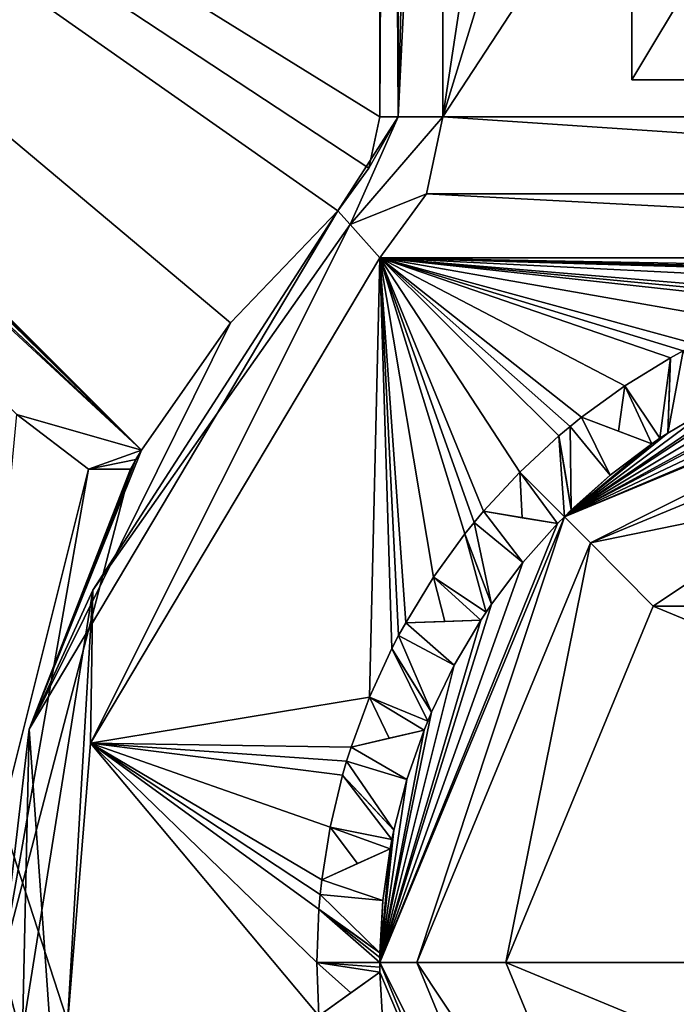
# Model space of a CAD drawing. Header units: millimetres. Extents: x -50 to 50, y -120 to 419.
# Tile 39 of 241: x -7.86 to -2.65, y -0.33 to 7.48. Entities that reach past the tile are written whole.
import ezdxf

# ---------------------------------------------------------------- set-up
doc = ezdxf.new("R2010")
doc.units = ezdxf.units.MM
doc.header["$LTSCALE"] = 81.481481
for name, color, linetype in [('1011', 7, 'CONTINUOUS'), ('1044', 7, 'CONTINUOUS'), ('1045', 7, 'CONTINUOUS'), ('1046', 7, 'CONTINUOUS'), ('1047', 7, 'CONTINUOUS'), ('1048', 7, 'CONTINUOUS'), ('1049', 7, 'CONTINUOUS'), ('208', 7, 'CONTINUOUS'), ('210', 7, 'CONTINUOUS'), ('211', 7, 'CONTINUOUS'), ('212', 7, 'CONTINUOUS'), ('213', 7, 'CONTINUOUS'), ('311', 7, 'CONTINUOUS'), ('314', 7, 'CONTINUOUS'), ('315', 7, 'CONTINUOUS'), ('316', 7, 'CONTINUOUS'), ('317', 7, 'CONTINUOUS'), ('318', 7, 'CONTINUOUS'), ('319', 7, 'CONTINUOUS'), ('320', 7, 'CONTINUOUS'), ('321', 7, 'CONTINUOUS'), ('322', 7, 'CONTINUOUS'), ('323', 7, 'CONTINUOUS'), ('324', 7, 'CONTINUOUS'), ('325', 7, 'CONTINUOUS'), ('326', 7, 'CONTINUOUS'), ('327', 7, 'CONTINUOUS'), ('328', 7, 'CONTINUOUS'), ('329', 7, 'CONTINUOUS'), ('330', 7, 'CONTINUOUS'), ('331', 7, 'CONTINUOUS'), ('332', 7, 'CONTINUOUS'), ('333', 7, 'CONTINUOUS'), ('334', 7, 'CONTINUOUS'), ('335', 7, 'CONTINUOUS'), ('336', 7, 'CONTINUOUS'), ('337', 7, 'CONTINUOUS'), ('350', 7, 'CONTINUOUS'), ('356', 7, 'CONTINUOUS'), ('487', 7, 'CONTINUOUS'), ('496', 7, 'CONTINUOUS'), ('497', 7, 'CONTINUOUS'), ('498', 7, 'CONTINUOUS'), ('499', 7, 'CONTINUOUS'), ('500', 7, 'CONTINUOUS'), ('522', 7, 'CONTINUOUS'), ('523', 7, 'CONTINUOUS'), ('524', 7, 'CONTINUOUS'), ('972', 7, 'CONTINUOUS'), ('973', 7, 'CONTINUOUS')]:
    doc.layers.add(name, color=color, linetype=linetype)

msp = doc.modelspace()

# ---------------------------------------------------------------- linework, layer by layer
at = {"layer": '1011', "linetype": 'CONTINUOUS'}
for points in [[(-2.8309, 2.826, 69), (-1.5323, 3.6949, 69), (2.8309, 2.826, 69), (-2.8309, 2.826, 69)], [(4, 0, 69), (-4, 0, 69), (-2.8309, 2.826, 69), (4, 0, 69)], [(4, 0, 69), (-2.8309, 2.826, 69), (2.8309, 2.826, 69), (4, 0, 69)], [(-4, 0, 69), (4, 0, 69), (2.8309, -2.826, 69), (-4, 0, 69)], [(-4, 0, 69), (2.8309, -2.826, 69), (-2.8309, -2.826, 69), (-4, 0, 69)]]:
    msp.add_3dface(points, dxfattribs=at)
at = {"layer": '1044', "linetype": 'CONTINUOUS'}
for points in [[(-5.5, 0, 43), (-5.4837, 0.4234, 43), (-5, 0, 43.5), (-5.5, 0, 43)], [(-5, 0, 43.5), (-5.4837, 0.4234, 43), (-4.9999, 0.0382, 43.5), (-5, 0, 43.5)], [(-5.4837, 0.4234, 43), (-4.9994, 0.0763, 43.5), (-4.9999, 0.0382, 43.5), (-5.4837, 0.4234, 43)], [(-4.9994, 0.0763, 43.5), (-5.4837, 0.4234, 43), (-5.2303, 0.2418, 43.2642), (-4.9994, 0.0763, 43.5)], [(-5.4837, -0.4234, 43), (-5.5, 0, 43), (-5.2302, -0.2417, 43.2642), (-5.4837, -0.4234, 43)], [(-5.5, 0, 43), (-5, 0, 43.5), (-4.9999, -0.0382, 43.5), (-5.5, 0, 43)], [(-5.5, 0, 43), (-4.9999, -0.0382, 43.5), (-4.9994, -0.0763, 43.5), (-5.5, 0, 43)], [(-5.5, 0, 43), (-4.9994, -0.0763, 43.5), (-5.2302, -0.2417, 43.2642), (-5.5, 0, 43)]]:
    msp.add_3dface(points, dxfattribs=at)
at = {"layer": '1045', "linetype": 'CONTINUOUS'}
for points in [[(-5.3943, 1.073, 43), (-5.2957, 1.485, 43), (-4.9039, 0.9755, 43.5), (-5.3943, 1.073, 43)], [(-5.2957, 1.485, 43), (-4.8885, 1.0502, 43.5), (-4.9039, 0.9755, 43.5), (-5.2957, 1.485, 43)], [(-4.8885, 1.0502, 43.5), (-5.2957, 1.485, 43), (-5.0826, 1.2575, 43.2642), (-4.8885, 1.0502, 43.5)], [(-5.4609, 0.6546, 43), (-5.3943, 1.073, 43), (-5.1769, 0.7833, 43.2642), (-5.4609, 0.6546, 43)], [(-5.3943, 1.073, 43), (-4.9039, 0.9755, 43.5), (-4.9182, 0.9005, 43.5), (-5.3943, 1.073, 43)], [(-5.3943, 1.073, 43), (-4.9182, 0.9005, 43.5), (-5.1769, 0.7833, 43.2642), (-5.3943, 1.073, 43)]]:
    msp.add_3dface(points, dxfattribs=at)
at = {"layer": '1046', "linetype": 'CONTINUOUS'}
for points in [[(-5.0813, 2.1048, 43), (-4.9043, 2.4896, 43), (-4.6194, 1.9134, 43.5), (-5.0813, 2.1048, 43)], [(-4.9043, 2.4896, 43), (-4.5896, 1.9837, 43.5), (-4.6194, 1.9134, 43.5), (-4.9043, 2.4896, 43)], [(-4.5896, 1.9837, 43.5), (-4.9043, 2.4896, 43), (-4.7396, 2.2249, 43.2642), (-4.5896, 1.9837, 43.5)], [(-5.2283, 1.7074, 43), (-5.0813, 2.1048, 43), (-4.9246, 1.7782, 43.2642), (-5.2283, 1.7074, 43)], [(-5.0813, 2.1048, 43), (-4.6194, 1.9134, 43.5), (-4.6481, 1.8427, 43.5), (-5.0813, 2.1048, 43)], [(-5.0813, 2.1048, 43), (-4.6481, 1.8427, 43.5), (-4.9246, 1.7782, 43.2642), (-5.0813, 2.1048, 43)]]:
    msp.add_3dface(points, dxfattribs=at)
at = {"layer": '1047', "linetype": 'CONTINUOUS'}
for points in [[(-4.5731, 3.0556, 43), (-4.3243, 3.3986, 43), (-4.1573, 2.7779, 43.5), (-4.5731, 3.0556, 43)], [(-4.3243, 3.3986, 43), (-4.1145, 2.841, 43.5), (-4.1573, 2.7779, 43.5), (-4.3243, 3.3986, 43)], [(-4.1145, 2.841, 43.5), (-4.3243, 3.3986, 43), (-4.2145, 3.1068, 43.2642), (-4.1145, 2.841, 43.5)], [(-4.7947, 2.6946, 43), (-4.5731, 3.0556, 43), (-4.4831, 2.7048, 43.2642), (-4.7947, 2.6946, 43)], [(-4.5731, 3.0556, 43), (-4.1573, 2.7779, 43.5), (-4.1993, 2.7141, 43.5), (-4.5731, 3.0556, 43)], [(-4.5731, 3.0556, 43), (-4.1993, 2.7141, 43.5), (-4.4831, 2.7048, 43.2642), (-4.5731, 3.0556, 43)]]:
    msp.add_3dface(points, dxfattribs=at)
at = {"layer": '1048', "linetype": 'CONTINUOUS'}
for points in [[(-3.8891, 3.8891, 43), (-3.5782, 4.1769, 43), (-3.5355, 3.5355, 43.5), (-3.8891, 3.8891, 43)], [(-3.5782, 4.1769, 43), (-3.4811, 3.5891, 43.5), (-3.5355, 3.5355, 43.5), (-3.5782, 4.1769, 43)], [(-3.4811, 3.5891, 43.5), (-3.5782, 4.1769, 43), (-3.5274, 3.8693, 43.2642), (-3.4811, 3.5891, 43.5)], [(-4.1769, 3.5782, 43), (-3.8891, 3.8891, 43), (-3.8692, 3.5274, 43.2642), (-4.1769, 3.5782, 43)], [(-3.8891, 3.8891, 43), (-3.5355, 3.5355, 43.5), (-3.5891, 3.4811, 43.5), (-3.8891, 3.8891, 43)], [(-3.8891, 3.8891, 43), (-3.5891, 3.4811, 43.5), (-3.8692, 3.5274, 43.2642), (-3.8891, 3.8891, 43)]]:
    msp.add_3dface(points, dxfattribs=at)
at = {"layer": '1049', "linetype": 'CONTINUOUS'}
for points in [[(-3.0556, 4.5731, 43), (-2.6946, 4.7947, 43), (-2.7779, 4.1573, 43.5), (-3.0556, 4.5731, 43)], [(-2.6946, 4.7947, 43), (-2.7141, 4.1993, 43.5), (-2.7779, 4.1573, 43.5), (-2.6946, 4.7947, 43)], [(-2.7141, 4.1993, 43.5), (-2.6946, 4.7947, 43), (-2.7048, 4.4831, 43.2642), (-2.7141, 4.1993, 43.5)], [(-3.3986, 4.3243, 43), (-3.0556, 4.5731, 43), (-3.1067, 4.2145, 43.2642), (-3.3986, 4.3243, 43)], [(-3.0556, 4.5731, 43), (-2.841, 4.1145, 43.5), (-3.1067, 4.2145, 43.2642), (-3.0556, 4.5731, 43)], [(-3.0556, 4.5731, 43), (-2.7779, 4.1573, 43.5), (-2.841, 4.1145, 43.5), (-3.0556, 4.5731, 43)]]:
    msp.add_3dface(points, dxfattribs=at)
at = {"layer": '208', "linetype": 'CONTINUOUS'}
for points in [[(0, -23.5, 71), (0, 23.5, 71), (-13.8066, 19.0165, 71), (0, -23.5, 71)], [(-13.8066, -19.0165, 71), (0, -23.5, 71), (-13.8066, 19.0165, 71), (-13.8066, -19.0165, 71)]]:
    msp.add_3dface(points, dxfattribs=at)
at = {"layer": '210', "linetype": 'CONTINUOUS'}
for points in [[(-4.5, 6.7082, 43), (-4.5, 13.866, 43), (-4, 10, 43), (-4.5, 6.7082, 43)], [(-3.7071, 9.2929, 43), (-4.5, 6.7082, 43), (-4, 10, 43), (-3.7071, 9.2929, 43)], [(-3, 9, 43), (-4.5, 6.7082, 43), (-3.7071, 9.2929, 43), (-3, 9, 43)], [(4.5, 6.7082, 43), (-4.5, 6.7082, 43), (-3, 9, 43), (4.5, 6.7082, 43)], [(3, 9, 43), (4.5, 6.7082, 43), (-3, 9, 43), (3, 9, 43)], [(-4.6307, 6.0958, 43), (-4.5, 6.7082, 43), (4.6307, 6.0958, 43), (-4.6307, 6.0958, 43)], [(4.6307, 6.0958, 43), (-4.5, 6.7082, 43), (4.5, 6.7082, 43), (4.6307, 6.0958, 43)], [(-5, 5.5902, 43), (-4.6307, 6.0958, 43), (5, 5.5902, 43), (-5, 5.5902, 43)], [(5, 5.5902, 43), (-4.6307, 6.0958, 43), (4.6307, 6.0958, 43), (5, 5.5902, 43)], [(-7.2958, 1.738, 43), (-5, 5.5902, 43), (-5.0813, 2.1048, 43), (-7.2958, 1.738, 43)], [(-5.0813, 2.1048, 43), (-5, 5.5902, 43), (-4.9043, 2.4896, 43), (-5.0813, 2.1048, 43)], [(-5, 5.5902, 43), (5, 5.5902, 43), (0, 5.5, 43), (-5, 5.5902, 43)], [(-0.6546, 5.4609, 43), (-5, 5.5902, 43), (-0.5391, 5.4735, 43), (-0.6546, 5.4609, 43)], [(-5, 5.5902, 43), (-0.6546, 5.4609, 43), (-1.073, 5.3943, 43), (-5, 5.5902, 43)], [(-0.5391, 5.4735, 43), (-5, 5.5902, 43), (-0.4234, 5.4837, 43), (-0.5391, 5.4735, 43)], [(-0.4234, 5.4837, 43), (-5, 5.5902, 43), (0, 5.5, 43), (-0.4234, 5.4837, 43)], [(-4.9043, 2.4896, 43), (-5, 5.5902, 43), (-4.8506, 2.5927, 43), (-4.9043, 2.4896, 43)], [(-4.8506, 2.5927, 43), (-5, 5.5902, 43), (-4.7947, 2.6946, 43), (-4.8506, 2.5927, 43)], [(-4.7947, 2.6946, 43), (-5, 5.5902, 43), (-4.5731, 3.0556, 43), (-4.7947, 2.6946, 43)], [(-4.5731, 3.0556, 43), (-5, 5.5902, 43), (-4.3243, 3.3986, 43), (-4.5731, 3.0556, 43)], [(-4.3243, 3.3986, 43), (-5, 5.5902, 43), (-4.2516, 3.4892, 43), (-4.3243, 3.3986, 43)], [(-4.2516, 3.4892, 43), (-5, 5.5902, 43), (-4.1769, 3.5782, 43), (-4.2516, 3.4892, 43)], [(-4.1769, 3.5782, 43), (-5, 5.5902, 43), (-3.8891, 3.8891, 43), (-4.1769, 3.5782, 43)], [(-3.8891, 3.8891, 43), (-5, 5.5902, 43), (-3.5782, 4.1769, 43), (-3.8891, 3.8891, 43)], [(-3.5782, 4.1769, 43), (-5, 5.5902, 43), (-3.4892, 4.2516, 43), (-3.5782, 4.1769, 43)], [(-3.4892, 4.2516, 43), (-5, 5.5902, 43), (-3.3986, 4.3243, 43), (-3.4892, 4.2516, 43)], [(-3.3986, 4.3243, 43), (-5, 5.5902, 43), (-3.0556, 4.5731, 43), (-3.3986, 4.3243, 43)], [(-3.0556, 4.5731, 43), (-5, 5.5902, 43), (-2.6946, 4.7947, 43), (-3.0556, 4.5731, 43)], [(-2.6946, 4.7947, 43), (-5, 5.5902, 43), (-2.5927, 4.8506, 43), (-2.6946, 4.7947, 43)], [(-2.5927, 4.8506, 43), (-5, 5.5902, 43), (-2.4896, 4.9043, 43), (-2.5927, 4.8506, 43)], [(-2.4896, 4.9043, 43), (-5, 5.5902, 43), (-2.1048, 5.0813, 43), (-2.4896, 4.9043, 43)], [(-2.1048, 5.0813, 43), (-5, 5.5902, 43), (-1.7074, 5.2283, 43), (-2.1048, 5.0813, 43)], [(-1.7074, 5.2283, 43), (-5, 5.5902, 43), (-1.5966, 5.2632, 43), (-1.7074, 5.2283, 43)], [(-1.5966, 5.2632, 43), (-5, 5.5902, 43), (-1.485, 5.2957, 43), (-1.5966, 5.2632, 43)], [(-1.485, 5.2957, 43), (-5, 5.5902, 43), (-1.073, 5.3943, 43), (-1.485, 5.2957, 43)], [(-5.2283, 1.7074, 43), (-7.2958, 1.738, 43), (-5.0813, 2.1048, 43), (-5.2283, 1.7074, 43)], [(-7.4814, -0.5272, 43), (-7.2958, 1.738, 43), (-5.4837, -0.4234, 43), (-7.4814, -0.5272, 43)], [(-5.4837, -0.4234, 43), (-7.2958, 1.738, 43), (-5.5, 0, 43), (-5.4837, -0.4234, 43)], [(-5.5, 0, 43), (-7.2958, 1.738, 43), (-5.4837, 0.4234, 43), (-5.5, 0, 43)], [(-5.4837, 0.4234, 43), (-7.2958, 1.738, 43), (-5.4735, 0.5391, 43), (-5.4837, 0.4234, 43)], [(-5.4735, 0.5391, 43), (-7.2958, 1.738, 43), (-5.4609, 0.6546, 43), (-5.4735, 0.5391, 43)], [(-5.4609, 0.6546, 43), (-7.2958, 1.738, 43), (-5.3943, 1.073, 43), (-5.4609, 0.6546, 43)], [(-5.3943, 1.073, 43), (-7.2958, 1.738, 43), (-5.2957, 1.485, 43), (-5.3943, 1.073, 43)], [(-5.2957, 1.485, 43), (-7.2958, 1.738, 43), (-5.2632, 1.5966, 43), (-5.2957, 1.485, 43)], [(-5.2632, 1.5966, 43), (-7.2958, 1.738, 43), (-5.2283, 1.7074, 43), (-5.2632, 1.5966, 43)]]:
    msp.add_3dface(points, dxfattribs=at)
at = {"layer": '211', "linetype": 'CONTINUOUS'}
for points in [[(-5.3333, 5.9628, 43.5), (-7.783, 1.8507, 43.5), (-5.3333, 5.9628, 67.5), (-5.3333, 5.9628, 43.5)], [(-5.3333, 5.9628, 67.5), (-7.783, 1.8507, 43.5), (-6.1858, 5.0731, 67.5), (-5.3333, 5.9628, 67.5)], [(-7.783, 1.8507, 43.5), (-6.8914, 4.063, 67.5), (-6.1858, 5.0731, 67.5), (-7.783, 1.8507, 43.5)], [(-6.9349, 3.9884, 67.7505), (-6.8914, 4.063, 67.5), (-7.783, 1.8507, 43.5), (-6.9349, 3.9884, 67.7505)], [(-6.9775, 3.9134, 68), (-6.9349, 3.9884, 67.7505), (-7.783, 1.8507, 43.5), (-6.9775, 3.9134, 68)], [(-8, 0, 68), (-6.9775, 3.9134, 68), (-7.783, 1.8507, 43.5), (-8, 0, 68)], [(-7.4465, -2.9239, 43.5), (-8, 0, 68), (-7.783, 1.8507, 43.5), (-7.4465, -2.9239, 43.5)], [(-6.9775, -3.9134, 68), (-8, 0, 68), (-7.4465, -2.9239, 43.5), (-6.9775, -3.9134, 68)]]:
    msp.add_3dface(points, dxfattribs=at)
at = {"layer": '212', "linetype": 'CONTINUOUS'}
for points in [[(-5, 0, 68), (-3.5355, -3.5355, 68), (-4.9994, -0.0763, 55), (-5, 0, 68)], [(-5, 0, 43.5), (-5, 0, 68), (-4.9994, -0.0763, 55), (-5, 0, 43.5)], [(-4.9999, -0.0382, 43.5), (-5, 0, 43.5), (-4.9994, -0.0763, 55), (-4.9999, -0.0382, 43.5)], [(-4.9994, -0.0763, 43.5), (-4.9999, -0.0382, 43.5), (-4.9994, -0.0763, 55), (-4.9994, -0.0763, 43.5)], [(-4.9994, -0.0763, 55), (-3.5355, -3.5355, 68), (-4.9759, -0.4901, 55), (-4.9994, -0.0763, 55)]]:
    msp.add_3dface(points, dxfattribs=at)
at = {"layer": '213', "linetype": 'CONTINUOUS'}
for points in [[(0, 5, 68), (-3.5355, 3.5355, 68), (-0.0763, 4.9994, 55), (0, 5, 68)], [(-0.0763, 4.9994, 55), (-3.5355, 3.5355, 68), (-0.4901, 4.9759, 55), (-0.0763, 4.9994, 55)], [(-0.4901, 4.9759, 55), (-3.5355, 3.5355, 68), (-0.9005, 4.9182, 55), (-0.4901, 4.9759, 55)], [(-0.9005, 4.9182, 55), (-3.5355, 3.5355, 68), (-1.0502, 4.8885, 55), (-0.9005, 4.9182, 55)], [(-1.0502, 4.8885, 55), (-3.5355, 3.5355, 68), (-1.4514, 4.7847, 55), (-1.0502, 4.8885, 55)], [(-3.5355, 3.5355, 68), (-1.8427, 4.6481, 55), (-1.4514, 4.7847, 55), (-3.5355, 3.5355, 68)], [(-1.9837, 4.5896, 55), (-1.8427, 4.6481, 55), (-3.5355, 3.5355, 68), (-1.9837, 4.5896, 55)], [(-2.357, 4.4096, 55), (-1.9837, 4.5896, 55), (-3.5355, 3.5355, 68), (-2.357, 4.4096, 55)], [(-2.7141, 4.1993, 55), (-2.357, 4.4096, 55), (-3.5355, 3.5355, 68), (-2.7141, 4.1993, 55)], [(-2.841, 4.1145, 55), (-2.7141, 4.1993, 55), (-3.5355, 3.5355, 68), (-2.841, 4.1145, 55)], [(-2.7141, 4.1993, 43.5), (-2.7141, 4.1993, 55), (-2.841, 4.1145, 55), (-2.7141, 4.1993, 43.5)], [(-2.7779, 4.1573, 43.5), (-2.7141, 4.1993, 43.5), (-2.841, 4.1145, 55), (-2.7779, 4.1573, 43.5)], [(-2.841, 4.1145, 43.5), (-2.7779, 4.1573, 43.5), (-2.841, 4.1145, 55), (-2.841, 4.1145, 43.5)], [(-3.172, 3.8651, 55), (-2.841, 4.1145, 55), (-3.5355, 3.5355, 68), (-3.172, 3.8651, 55)], [(-3.4811, 3.5891, 55), (-3.172, 3.8651, 55), (-3.5355, 3.5355, 68), (-3.4811, 3.5891, 55)], [(-5, 0, 68), (-3.5891, 3.4811, 55), (-3.5355, 3.5355, 68), (-5, 0, 68)], [(-3.5891, 3.4811, 43.5), (-3.5355, 3.5355, 43.5), (-3.5891, 3.4811, 55), (-3.5891, 3.4811, 43.5)], [(-3.5891, 3.4811, 55), (-3.5355, 3.5355, 43.5), (-3.5355, 3.5355, 68), (-3.5891, 3.4811, 55)], [(-3.4811, 3.5891, 43.5), (-3.4811, 3.5891, 55), (-3.5355, 3.5355, 68), (-3.4811, 3.5891, 43.5)], [(-3.5355, 3.5355, 43.5), (-3.4811, 3.5891, 43.5), (-3.5355, 3.5355, 68), (-3.5355, 3.5355, 43.5)], [(-3.5891, 3.4811, 55), (-5, 0, 68), (-3.8651, 3.172, 55), (-3.5891, 3.4811, 55)], [(-3.8651, 3.172, 55), (-5, 0, 68), (-4.1145, 2.841, 55), (-3.8651, 3.172, 55)], [(-4.1145, 2.841, 55), (-5, 0, 68), (-4.1993, 2.7141, 55), (-4.1145, 2.841, 55)], [(-4.1145, 2.841, 43.5), (-4.1145, 2.841, 55), (-4.1993, 2.7141, 55), (-4.1145, 2.841, 43.5)], [(-4.1573, 2.7779, 43.5), (-4.1145, 2.841, 43.5), (-4.1993, 2.7141, 55), (-4.1573, 2.7779, 43.5)], [(-4.1993, 2.7141, 43.5), (-4.1573, 2.7779, 43.5), (-4.1993, 2.7141, 55), (-4.1993, 2.7141, 43.5)], [(-4.1993, 2.7141, 55), (-5, 0, 68), (-4.4096, 2.357, 55), (-4.1993, 2.7141, 55)], [(-4.4096, 2.357, 55), (-5, 0, 68), (-4.5896, 1.9837, 55), (-4.4096, 2.357, 55)], [(-4.5896, 1.9837, 55), (-5, 0, 68), (-4.6481, 1.8427, 55), (-4.5896, 1.9837, 55)], [(-4.5896, 1.9837, 43.5), (-4.5896, 1.9837, 55), (-4.6481, 1.8427, 55), (-4.5896, 1.9837, 43.5)], [(-4.6194, 1.9134, 43.5), (-4.5896, 1.9837, 43.5), (-4.6481, 1.8427, 55), (-4.6194, 1.9134, 43.5)], [(-4.6481, 1.8427, 43.5), (-4.6194, 1.9134, 43.5), (-4.6481, 1.8427, 55), (-4.6481, 1.8427, 43.5)], [(-4.6481, 1.8427, 55), (-5, 0, 68), (-4.7847, 1.4514, 55), (-4.6481, 1.8427, 55)], [(-4.7847, 1.4514, 55), (-5, 0, 68), (-4.8885, 1.0502, 55), (-4.7847, 1.4514, 55)], [(-4.8885, 1.0502, 55), (-5, 0, 68), (-4.9182, 0.9005, 55), (-4.8885, 1.0502, 55)], [(-4.8885, 1.0502, 43.5), (-4.8885, 1.0502, 55), (-4.9182, 0.9005, 55), (-4.8885, 1.0502, 43.5)], [(-4.9039, 0.9755, 43.5), (-4.8885, 1.0502, 43.5), (-4.9182, 0.9005, 55), (-4.9039, 0.9755, 43.5)], [(-4.9182, 0.9005, 43.5), (-4.9039, 0.9755, 43.5), (-4.9182, 0.9005, 55), (-4.9182, 0.9005, 43.5)], [(-4.9182, 0.9005, 55), (-5, 0, 68), (-4.9759, 0.4901, 55), (-4.9182, 0.9005, 55)], [(-4.9759, 0.4901, 55), (-5, 0, 68), (-4.9994, 0.0763, 55), (-4.9759, 0.4901, 55)], [(-4.9994, 0.0763, 55), (-5, 0, 68), (-4.9994, 0.0763, 43.5), (-4.9994, 0.0763, 55)], [(-4.9994, 0.0763, 43.5), (-5, 0, 68), (-4.9999, 0.0382, 43.5), (-4.9994, 0.0763, 43.5)], [(-5, 0, 68), (-5, 0, 43.5), (-4.9999, 0.0382, 43.5), (-5, 0, 68)]]:
    msp.add_3dface(points, dxfattribs=at)
at = {"layer": '311', "linetype": 'CONTINUOUS'}
msp.add_3dface([(-4.9994, -0.0763, 55), (-4.9759, -0.4901, 55), (-5.4837, -0.4234, 55), (-4.9994, -0.0763, 55)], dxfattribs=at)
at = {"layer": '314', "linetype": 'CONTINUOUS'}
for points in [[(-5.4837, -0.4234, 43), (-4.9994, -0.0763, 55), (-5.4837, -0.4234, 55), (-5.4837, -0.4234, 43)], [(-4.9994, -0.0763, 55), (-5.4837, -0.4234, 43), (-5.2302, -0.2417, 43.2642), (-4.9994, -0.0763, 55)], [(-4.9994, -0.0763, 43.5), (-4.9994, -0.0763, 55), (-5.2302, -0.2417, 43.2642), (-4.9994, -0.0763, 43.5)]]:
    msp.add_3dface(points, dxfattribs=at)
at = {"layer": '315', "linetype": 'CONTINUOUS'}
for points in [[(-4.9182, 0.9005, 55), (-4.9759, 0.4901, 55), (-5.4609, 0.6546, 55), (-4.9182, 0.9005, 55)], [(-5.4609, 0.6546, 55), (-4.9759, 0.4901, 55), (-5.4735, 0.5391, 55), (-5.4609, 0.6546, 55)], [(-5.4735, 0.5391, 55), (-4.9994, 0.0763, 55), (-5.4837, 0.4234, 55), (-5.4735, 0.5391, 55)], [(-4.9759, 0.4901, 55), (-4.9994, 0.0763, 55), (-5.4735, 0.5391, 55), (-4.9759, 0.4901, 55)]]:
    msp.add_3dface(points, dxfattribs=at)
at = {"layer": '316', "linetype": 'CONTINUOUS'}
for points in [[(-5.4837, 0.4234, 43), (-5.4837, 0.4234, 55), (-5.2303, 0.2418, 43.2642), (-5.4837, 0.4234, 43)], [(-4.9994, 0.0763, 55), (-4.9994, 0.0763, 43.5), (-5.4837, 0.4234, 55), (-4.9994, 0.0763, 55)], [(-5.4837, 0.4234, 55), (-4.9994, 0.0763, 43.5), (-5.2303, 0.2418, 43.2642), (-5.4837, 0.4234, 55)]]:
    msp.add_3dface(points, dxfattribs=at)
at = {"layer": '317', "linetype": 'CONTINUOUS'}
for points in [[(-5.4735, 0.5391, 43), (-5.4609, 0.6546, 43), (-5.4735, 0.5391, 55), (-5.4735, 0.5391, 43)], [(-5.4609, 0.6546, 43), (-5.4609, 0.6546, 55), (-5.4735, 0.5391, 55), (-5.4609, 0.6546, 43)], [(-5.4837, 0.4234, 43), (-5.4735, 0.5391, 43), (-5.4837, 0.4234, 55), (-5.4837, 0.4234, 43)], [(-5.4735, 0.5391, 43), (-5.4735, 0.5391, 55), (-5.4837, 0.4234, 55), (-5.4735, 0.5391, 43)]]:
    msp.add_3dface(points, dxfattribs=at)
at = {"layer": '318', "linetype": 'CONTINUOUS'}
for points in [[(-5.4609, 0.6546, 43), (-4.9182, 0.9005, 55), (-5.4609, 0.6546, 55), (-5.4609, 0.6546, 43)], [(-4.9182, 0.9005, 55), (-5.4609, 0.6546, 43), (-5.1769, 0.7833, 43.2642), (-4.9182, 0.9005, 55)], [(-4.9182, 0.9005, 43.5), (-4.9182, 0.9005, 55), (-5.1769, 0.7833, 43.2642), (-4.9182, 0.9005, 43.5)]]:
    msp.add_3dface(points, dxfattribs=at)
at = {"layer": '319', "linetype": 'CONTINUOUS'}
for points in [[(-4.6481, 1.8427, 55), (-4.7847, 1.4514, 55), (-5.2283, 1.7074, 55), (-4.6481, 1.8427, 55)], [(-5.2283, 1.7074, 55), (-4.7847, 1.4514, 55), (-5.2632, 1.5966, 55), (-5.2283, 1.7074, 55)], [(-5.2632, 1.5966, 55), (-4.8885, 1.0502, 55), (-5.2957, 1.485, 55), (-5.2632, 1.5966, 55)], [(-4.7847, 1.4514, 55), (-4.8885, 1.0502, 55), (-5.2632, 1.5966, 55), (-4.7847, 1.4514, 55)]]:
    msp.add_3dface(points, dxfattribs=at)
at = {"layer": '320', "linetype": 'CONTINUOUS'}
for points in [[(-5.2957, 1.485, 43), (-5.2957, 1.485, 55), (-5.0826, 1.2575, 43.2642), (-5.2957, 1.485, 43)], [(-4.8885, 1.0502, 55), (-4.8885, 1.0502, 43.5), (-5.2957, 1.485, 55), (-4.8885, 1.0502, 55)], [(-5.2957, 1.485, 55), (-4.8885, 1.0502, 43.5), (-5.0826, 1.2575, 43.2642), (-5.2957, 1.485, 55)]]:
    msp.add_3dface(points, dxfattribs=at)
at = {"layer": '321', "linetype": 'CONTINUOUS'}
for points in [[(-5.2632, 1.5966, 43), (-5.2283, 1.7074, 43), (-5.2632, 1.5966, 55), (-5.2632, 1.5966, 43)], [(-5.2283, 1.7074, 43), (-5.2283, 1.7074, 55), (-5.2632, 1.5966, 55), (-5.2283, 1.7074, 43)], [(-5.2957, 1.485, 43), (-5.2632, 1.5966, 43), (-5.2957, 1.485, 55), (-5.2957, 1.485, 43)], [(-5.2632, 1.5966, 43), (-5.2632, 1.5966, 55), (-5.2957, 1.485, 55), (-5.2632, 1.5966, 43)]]:
    msp.add_3dface(points, dxfattribs=at)
at = {"layer": '322', "linetype": 'CONTINUOUS'}
for points in [[(-5.2283, 1.7074, 43), (-4.6481, 1.8427, 55), (-5.2283, 1.7074, 55), (-5.2283, 1.7074, 43)], [(-4.6481, 1.8427, 55), (-5.2283, 1.7074, 43), (-4.9246, 1.7782, 43.2642), (-4.6481, 1.8427, 55)], [(-4.6481, 1.8427, 43.5), (-4.6481, 1.8427, 55), (-4.9246, 1.7782, 43.2642), (-4.6481, 1.8427, 43.5)]]:
    msp.add_3dface(points, dxfattribs=at)
at = {"layer": '323', "linetype": 'CONTINUOUS'}
for points in [[(-4.7947, 2.6946, 55), (-4.4096, 2.357, 55), (-4.8506, 2.5927, 55), (-4.7947, 2.6946, 55)], [(-4.1993, 2.7141, 55), (-4.4096, 2.357, 55), (-4.7947, 2.6946, 55), (-4.1993, 2.7141, 55)], [(-4.8506, 2.5927, 55), (-4.5896, 1.9837, 55), (-4.9043, 2.4896, 55), (-4.8506, 2.5927, 55)], [(-4.4096, 2.357, 55), (-4.5896, 1.9837, 55), (-4.8506, 2.5927, 55), (-4.4096, 2.357, 55)]]:
    msp.add_3dface(points, dxfattribs=at)
at = {"layer": '324', "linetype": 'CONTINUOUS'}
for points in [[(-4.9043, 2.4896, 43), (-4.9043, 2.4896, 55), (-4.7396, 2.2249, 43.2642), (-4.9043, 2.4896, 43)], [(-4.5896, 1.9837, 55), (-4.5896, 1.9837, 43.5), (-4.9043, 2.4896, 55), (-4.5896, 1.9837, 55)], [(-4.9043, 2.4896, 55), (-4.5896, 1.9837, 43.5), (-4.7396, 2.2249, 43.2642), (-4.9043, 2.4896, 55)]]:
    msp.add_3dface(points, dxfattribs=at)
at = {"layer": '325', "linetype": 'CONTINUOUS'}
for points in [[(-4.8506, 2.5927, 43), (-4.7947, 2.6946, 43), (-4.8506, 2.5927, 55), (-4.8506, 2.5927, 43)], [(-4.7947, 2.6946, 43), (-4.7947, 2.6946, 55), (-4.8506, 2.5927, 55), (-4.7947, 2.6946, 43)], [(-4.9043, 2.4896, 43), (-4.8506, 2.5927, 43), (-4.9043, 2.4896, 55), (-4.9043, 2.4896, 43)], [(-4.8506, 2.5927, 43), (-4.8506, 2.5927, 55), (-4.9043, 2.4896, 55), (-4.8506, 2.5927, 43)]]:
    msp.add_3dface(points, dxfattribs=at)
at = {"layer": '326', "linetype": 'CONTINUOUS'}
for points in [[(-4.7947, 2.6946, 43), (-4.1993, 2.7141, 55), (-4.7947, 2.6946, 55), (-4.7947, 2.6946, 43)], [(-4.1993, 2.7141, 55), (-4.7947, 2.6946, 43), (-4.4831, 2.7048, 43.2642), (-4.1993, 2.7141, 55)], [(-4.1993, 2.7141, 43.5), (-4.1993, 2.7141, 55), (-4.4831, 2.7048, 43.2642), (-4.1993, 2.7141, 43.5)]]:
    msp.add_3dface(points, dxfattribs=at)
at = {"layer": '327', "linetype": 'CONTINUOUS'}
for points in [[(-4.1769, 3.5782, 55), (-3.8651, 3.172, 55), (-4.2516, 3.4892, 55), (-4.1769, 3.5782, 55)], [(-3.5891, 3.4811, 55), (-3.8651, 3.172, 55), (-4.1769, 3.5782, 55), (-3.5891, 3.4811, 55)], [(-4.2516, 3.4892, 55), (-4.1145, 2.841, 55), (-4.3243, 3.3986, 55), (-4.2516, 3.4892, 55)], [(-3.8651, 3.172, 55), (-4.1145, 2.841, 55), (-4.2516, 3.4892, 55), (-3.8651, 3.172, 55)]]:
    msp.add_3dface(points, dxfattribs=at)
at = {"layer": '328', "linetype": 'CONTINUOUS'}
for points in [[(-4.3243, 3.3986, 43), (-4.3243, 3.3986, 55), (-4.2145, 3.1068, 43.2642), (-4.3243, 3.3986, 43)], [(-4.1145, 2.841, 55), (-4.1145, 2.841, 43.5), (-4.3243, 3.3986, 55), (-4.1145, 2.841, 55)], [(-4.3243, 3.3986, 55), (-4.1145, 2.841, 43.5), (-4.2145, 3.1068, 43.2642), (-4.3243, 3.3986, 55)]]:
    msp.add_3dface(points, dxfattribs=at)
at = {"layer": '329', "linetype": 'CONTINUOUS'}
for points in [[(-4.2516, 3.4892, 43), (-4.1769, 3.5782, 43), (-4.2516, 3.4892, 55), (-4.2516, 3.4892, 43)], [(-4.1769, 3.5782, 43), (-4.1769, 3.5782, 55), (-4.2516, 3.4892, 55), (-4.1769, 3.5782, 43)], [(-4.3243, 3.3986, 43), (-4.2516, 3.4892, 43), (-4.3243, 3.3986, 55), (-4.3243, 3.3986, 43)], [(-4.2516, 3.4892, 43), (-4.2516, 3.4892, 55), (-4.3243, 3.3986, 55), (-4.2516, 3.4892, 43)]]:
    msp.add_3dface(points, dxfattribs=at)
at = {"layer": '330', "linetype": 'CONTINUOUS'}
for points in [[(-4.1769, 3.5782, 43), (-3.5891, 3.4811, 55), (-4.1769, 3.5782, 55), (-4.1769, 3.5782, 43)], [(-3.5891, 3.4811, 55), (-4.1769, 3.5782, 43), (-3.8692, 3.5274, 43.2642), (-3.5891, 3.4811, 55)], [(-3.5891, 3.4811, 43.5), (-3.5891, 3.4811, 55), (-3.8692, 3.5274, 43.2642), (-3.5891, 3.4811, 43.5)]]:
    msp.add_3dface(points, dxfattribs=at)
at = {"layer": '331', "linetype": 'CONTINUOUS'}
for points in [[(-3.3986, 4.3243, 55), (-3.172, 3.8651, 55), (-3.4892, 4.2516, 55), (-3.3986, 4.3243, 55)], [(-2.841, 4.1145, 55), (-3.172, 3.8651, 55), (-3.3986, 4.3243, 55), (-2.841, 4.1145, 55)], [(-3.4892, 4.2516, 55), (-3.4811, 3.5891, 55), (-3.5782, 4.1769, 55), (-3.4892, 4.2516, 55)], [(-3.172, 3.8651, 55), (-3.4811, 3.5891, 55), (-3.4892, 4.2516, 55), (-3.172, 3.8651, 55)]]:
    msp.add_3dface(points, dxfattribs=at)
at = {"layer": '332', "linetype": 'CONTINUOUS'}
for points in [[(-3.5782, 4.1769, 43), (-3.5782, 4.1769, 55), (-3.5274, 3.8693, 43.2642), (-3.5782, 4.1769, 43)], [(-3.4811, 3.5891, 55), (-3.4811, 3.5891, 43.5), (-3.5782, 4.1769, 55), (-3.4811, 3.5891, 55)], [(-3.5782, 4.1769, 55), (-3.4811, 3.5891, 43.5), (-3.5274, 3.8693, 43.2642), (-3.5782, 4.1769, 55)]]:
    msp.add_3dface(points, dxfattribs=at)
at = {"layer": '333', "linetype": 'CONTINUOUS'}
for points in [[(-3.4892, 4.2516, 43), (-3.3986, 4.3243, 43), (-3.4892, 4.2516, 55), (-3.4892, 4.2516, 43)], [(-3.3986, 4.3243, 43), (-3.3986, 4.3243, 55), (-3.4892, 4.2516, 55), (-3.3986, 4.3243, 43)], [(-3.5782, 4.1769, 43), (-3.4892, 4.2516, 43), (-3.5782, 4.1769, 55), (-3.5782, 4.1769, 43)], [(-3.4892, 4.2516, 43), (-3.4892, 4.2516, 55), (-3.5782, 4.1769, 55), (-3.4892, 4.2516, 43)]]:
    msp.add_3dface(points, dxfattribs=at)
at = {"layer": '334', "linetype": 'CONTINUOUS'}
for points in [[(-3.3986, 4.3243, 43), (-2.841, 4.1145, 55), (-3.3986, 4.3243, 55), (-3.3986, 4.3243, 43)], [(-2.841, 4.1145, 55), (-3.3986, 4.3243, 43), (-3.1067, 4.2145, 43.2642), (-2.841, 4.1145, 55)], [(-2.841, 4.1145, 43.5), (-2.841, 4.1145, 55), (-3.1067, 4.2145, 43.2642), (-2.841, 4.1145, 43.5)]]:
    msp.add_3dface(points, dxfattribs=at)
at = {"layer": '335', "linetype": 'CONTINUOUS'}
for points in [[(-2.357, 4.4096, 55), (-2.7141, 4.1993, 55), (-2.5927, 4.8506, 55), (-2.357, 4.4096, 55)], [(-2.5927, 4.8506, 55), (-2.7141, 4.1993, 55), (-2.6946, 4.7947, 55), (-2.5927, 4.8506, 55)]]:
    msp.add_3dface(points, dxfattribs=at)
at = {"layer": '336', "linetype": 'CONTINUOUS'}
for points in [[(-2.7141, 4.1993, 55), (-2.7141, 4.1993, 43.5), (-2.6946, 4.7947, 55), (-2.7141, 4.1993, 55)], [(-2.6946, 4.7947, 55), (-2.7141, 4.1993, 43.5), (-2.7048, 4.4831, 43.2642), (-2.6946, 4.7947, 55)], [(-2.6946, 4.7947, 43), (-2.6946, 4.7947, 55), (-2.7048, 4.4831, 43.2642), (-2.6946, 4.7947, 43)]]:
    msp.add_3dface(points, dxfattribs=at)
at = {"layer": '337', "linetype": 'CONTINUOUS'}
for points in [[(-2.6946, 4.7947, 43), (-2.5927, 4.8506, 43), (-2.6946, 4.7947, 55), (-2.6946, 4.7947, 43)], [(-2.5927, 4.8506, 43), (-2.5927, 4.8506, 55), (-2.6946, 4.7947, 55), (-2.5927, 4.8506, 43)]]:
    msp.add_3dface(points, dxfattribs=at)
at = {"layer": '350', "linetype": 'CONTINUOUS'}
for points in [[(-5, 6.7082, 67.5), (-5, 7.8284, 67.5), (-5, 20.1246, 43.5), (-5, 6.7082, 67.5)], [(-5, 6.7082, 43.5), (-5, 6.7082, 67.5), (-5, 20.1246, 43.5), (-5, 6.7082, 43.5)]]:
    msp.add_3dface(points, dxfattribs=at)
at = {"layer": '356', "linetype": 'CONTINUOUS'}
for points in [[(-5, 6.7082, 67.5), (-5, 6.7082, 43.5), (-5.0871, 6.3, 43.5), (-5, 6.7082, 67.5)], [(-5, 6.7082, 67.5), (-5.0871, 6.3, 43.5), (-5.0871, 6.3, 67.5), (-5, 6.7082, 67.5)], [(-5.3333, 5.9628, 43.5), (-5.3333, 5.9628, 67.5), (-5.0871, 6.3, 67.5), (-5.3333, 5.9628, 43.5)], [(-5.0871, 6.3, 43.5), (-5.3333, 5.9628, 43.5), (-5.0871, 6.3, 67.5), (-5.0871, 6.3, 43.5)]]:
    msp.add_3dface(points, dxfattribs=at)
at = {"layer": '487', "linetype": 'CONTINUOUS'}
for points in [[(-7.3114, 3.9138, 68.7073), (-8.2929, 0, 68.7071), (-7.8813, 4.3457, 69), (-7.3114, 3.9138, 68.7073)], [(-7.3114, 3.9138, 68.7073), (-8, 0, 68), (-8.2929, 0, 68.7071), (-7.3114, 3.9138, 68.7073)], [(-6.9775, 3.9134, 68), (-8, 0, 68), (-7.3114, 3.9138, 68.7073), (-6.9775, 3.9134, 68)], [(-8.2929, 0, 68.7071), (-7.3114, -3.9138, 68.7073), (-9, 0, 69), (-8.2929, 0, 68.7071)], [(-9, 0, 69), (-7.3114, -3.9138, 68.7073), (-7.8813, -4.3457, 69), (-9, 0, 69)], [(-8, 0, 68), (-6.9775, -3.9134, 68), (-8.2929, 0, 68.7071), (-8, 0, 68)], [(-8.2929, 0, 68.7071), (-6.9775, -3.9134, 68), (-7.3114, -3.9138, 68.7073), (-8.2929, 0, 68.7071)]]:
    msp.add_3dface(points, dxfattribs=at)
at = {"layer": '496', "linetype": 'CONTINUOUS'}
for points in [[(-3.5355, 3.5355, 68), (0, 5, 68), (-3.3284, 3.3284, 68.7071), (-3.5355, 3.5355, 68)], [(0, 5, 68), (0, 4.7071, 68.7071), (-3.3284, 3.3284, 68.7071), (0, 5, 68)], [(-3.3284, 3.3284, 68.7071), (0, 4.7071, 68.7071), (-1.5323, 3.6949, 69), (-3.3284, 3.3284, 68.7071)], [(-2.8309, 2.826, 69), (-3.3284, 3.3284, 68.7071), (-1.5323, 3.6949, 69), (-2.8309, 2.826, 69)], [(-5, 0, 68), (-3.5355, 3.5355, 68), (-4.7071, 0, 68.7071), (-5, 0, 68)], [(-3.5355, 3.5355, 68), (-3.3284, 3.3284, 68.7071), (-4.7071, 0, 68.7071), (-3.5355, 3.5355, 68)], [(-4.7071, 0, 68.7071), (-3.3284, 3.3284, 68.7071), (-4, 0, 69), (-4.7071, 0, 68.7071)], [(-4, 0, 69), (-3.3284, 3.3284, 68.7071), (-2.8309, 2.826, 69), (-4, 0, 69)]]:
    msp.add_3dface(points, dxfattribs=at)
at = {"layer": '497', "linetype": 'CONTINUOUS'}
for points in [[(-3.5355, -3.5355, 68), (-5, 0, 68), (-3.3284, -3.3284, 68.7071), (-3.5355, -3.5355, 68)], [(-5, 0, 68), (-4.7071, 0, 68.7071), (-3.3284, -3.3284, 68.7071), (-5, 0, 68)], [(-4.7071, 0, 68.7071), (-4, 0, 69), (-2.8309, -2.826, 69), (-4.7071, 0, 68.7071)], [(-3.3284, -3.3284, 68.7071), (-4.7071, 0, 68.7071), (-2.8309, -2.826, 69), (-3.3284, -3.3284, 68.7071)]]:
    msp.add_3dface(points, dxfattribs=at)
at = {"layer": '498', "linetype": 'CONTINUOUS'}
for points in [[(-1.5001, 7, 46.402), (-3, 7, 49), (1.5001, 7, 46.402), (-1.5001, 7, 46.402)], [(1.5001, 7, 46.402), (-3, 7, 49), (3, 7, 49), (1.5001, 7, 46.402)], [(3, 7, 49), (-3, 7, 49), (-1.5001, 7, 51.598), (3, 7, 49)]]:
    msp.add_3dface(points, dxfattribs=at)
at = {"layer": '499', "linetype": 'CONTINUOUS'}
for points in [[(-3, 9.5, 49), (-1.4999, 9.5, 51.5981), (-3, 7, 49), (-3, 9.5, 49)], [(-3, 7, 49), (-1.4999, 9.5, 51.5981), (-1.5001, 7, 51.598), (-3, 7, 49)]]:
    msp.add_3dface(points, dxfattribs=at)
at = {"layer": '500', "linetype": 'CONTINUOUS'}
for points in [[(-3, 9.5, 49), (-3, 7, 49), (-1.5001, 7, 46.402), (-3, 9.5, 49)], [(-3, 9.5, 49), (-1.5001, 7, 46.402), (-1.4999, 9.5, 46.4019), (-3, 9.5, 49)]]:
    msp.add_3dface(points, dxfattribs=at)
at = {"layer": '522', "linetype": 'CONTINUOUS'}
for points in [[(-7.783, 1.8507, 43.5), (-5.3333, 5.9628, 43.5), (-7.2776, 2.9521, 43.1464), (-7.783, 1.8507, 43.5)], [(-7.2776, 2.9521, 43.1464), (-5.3333, 5.9628, 43.5), (-5.2357, 5.8537, 43.1464), (-7.2776, 2.9521, 43.1464)], [(-5, 5.5902, 43), (-7.2958, 1.738, 43), (-5.2357, 5.8537, 43.1464), (-5, 5.5902, 43)], [(-7.2958, 1.738, 43), (-7.2776, 2.9521, 43.1464), (-5.2357, 5.8537, 43.1464), (-7.2958, 1.738, 43)], [(-7.4814, -0.5272, 43), (-7.8341, -0.552, 43.1464), (-7.2776, 2.9521, 43.1464), (-7.4814, -0.5272, 43)], [(-7.8341, -0.552, 43.1464), (-7.783, 1.8507, 43.5), (-7.2776, 2.9521, 43.1464), (-7.8341, -0.552, 43.1464)], [(-7.2958, 1.738, 43), (-7.4814, -0.5272, 43), (-7.2776, 2.9521, 43.1464), (-7.2958, 1.738, 43)], [(-7.4465, -2.9239, 43.5), (-7.783, 1.8507, 43.5), (-7.8341, -0.552, 43.1464), (-7.4465, -2.9239, 43.5)]]:
    msp.add_3dface(points, dxfattribs=at)
at = {"layer": '523', "linetype": 'CONTINUOUS'}
for points in [[(-5.3333, 5.9628, 43.5), (-5.0871, 6.3, 43.5), (-4.8536, 6.7082, 43.1464), (-5.3333, 5.9628, 43.5)], [(-5.2357, 5.8537, 43.1464), (-5.3333, 5.9628, 43.5), (-4.8536, 6.7082, 43.1464), (-5.2357, 5.8537, 43.1464)], [(-4.5, 6.7082, 43), (-4.6307, 6.0958, 43), (-5.2357, 5.8537, 43.1464), (-4.5, 6.7082, 43)], [(-4.5, 6.7082, 43), (-5.2357, 5.8537, 43.1464), (-4.8536, 6.7082, 43.1464), (-4.5, 6.7082, 43)], [(-5.0871, 6.3, 43.5), (-5, 6.7082, 43.5), (-4.8536, 6.7082, 43.1464), (-5.0871, 6.3, 43.5)], [(-4.6307, 6.0958, 43), (-5, 5.5902, 43), (-5.2357, 5.8537, 43.1464), (-4.6307, 6.0958, 43)]]:
    msp.add_3dface(points, dxfattribs=at)
at = {"layer": '524', "linetype": 'CONTINUOUS'}
for points in [[(-4.5, 21.0238, 43), (-4.5, 13.866, 43), (-4.8536, 6.7082, 43.1464), (-4.5, 21.0238, 43)], [(-4.5, 21.0238, 43), (-4.8536, 6.7082, 43.1464), (-4.8403, 20.6398, 43.1337), (-4.5, 21.0238, 43)], [(-4.8403, 20.6398, 43.1337), (-4.8536, 6.7082, 43.1464), (-4.9322, 20.4018, 43.2487), (-4.8403, 20.6398, 43.1337)], [(-4.8536, 6.7082, 43.1464), (-5, 6.7082, 43.5), (-4.9322, 20.4018, 43.2487), (-4.8536, 6.7082, 43.1464)], [(-4.9322, 20.4018, 43.2487), (-5, 6.7082, 43.5), (-4.9748, 20.238, 43.3431), (-4.9322, 20.4018, 43.2487)], [(-5, 6.7082, 43.5), (-5, 20.1246, 43.5), (-4.9748, 20.238, 43.3431), (-5, 6.7082, 43.5)], [(-4.5, 13.866, 43), (-4.5, 6.7082, 43), (-4.8536, 6.7082, 43.1464), (-4.5, 13.866, 43)]]:
    msp.add_3dface(points, dxfattribs=at)
at = {"layer": '972', "linetype": 'CONTINUOUS'}
for points in [[(-6.1858, 5.0731, 67.5), (-6.8914, 4.063, 67.5), (-16.9061, 14.0777, 67.5), (-6.1858, 5.0731, 67.5)], [(-5.3333, 5.9628, 67.5), (-6.1858, 5.0731, 67.5), (-16.9061, 14.0777, 67.5), (-5.3333, 5.9628, 67.5)], [(-5.0871, 6.3, 67.5), (-5.3333, 5.9628, 67.5), (-16.9061, 14.0777, 67.5), (-5.0871, 6.3, 67.5)], [(-5, 7.8284, 67.5), (-5, 6.7082, 67.5), (-16.9061, 14.0777, 67.5), (-5, 7.8284, 67.5)], [(-5, 6.7082, 67.5), (-5.0871, 6.3, 67.5), (-16.9061, 14.0777, 67.5), (-5, 6.7082, 67.5)]]:
    msp.add_3dface(points, dxfattribs=at)
at = {"layer": '973', "linetype": 'CONTINUOUS'}
for points in [[(-6.8914, 4.063, 67.5), (-16.9596, 14.0133, 67.7501), (-16.9061, 14.0777, 67.5), (-6.8914, 4.063, 67.5)], [(-6.8914, 4.063, 67.5), (-17.0128, 13.9487, 68), (-16.9596, 14.0133, 67.7501), (-6.8914, 4.063, 67.5)], [(-17.0128, 13.9487, 68), (-6.8914, 4.063, 67.5), (-16.9536, 13.5562, 68.7072), (-17.0128, 13.9487, 68)], [(-16.9536, 13.5562, 68.7072), (-6.8914, 4.063, 67.5), (-16.9491, 13.5474, 68.7161), (-16.9536, 13.5562, 68.7072)], [(-16.9491, 13.5474, 68.7161), (-6.8914, 4.063, 67.5), (-16.5114, 12.9759, 69), (-16.9491, 13.5474, 68.7161)], [(-6.8914, 4.063, 67.5), (-7.8813, 4.3457, 69), (-16.5114, 12.9759, 69), (-6.8914, 4.063, 67.5)], [(-6.8914, 4.063, 67.5), (-7.3114, 3.9138, 68.7073), (-7.8813, 4.3457, 69), (-6.8914, 4.063, 67.5)], [(-6.8914, 4.063, 67.5), (-6.9349, 3.9884, 67.7505), (-7.3114, 3.9138, 68.7073), (-6.8914, 4.063, 67.5)], [(-6.9349, 3.9884, 67.7505), (-6.9775, 3.9134, 68), (-7.3114, 3.9138, 68.7073), (-6.9349, 3.9884, 67.7505)]]:
    msp.add_3dface(points, dxfattribs=at)

doc.saveas('drawing.dxf')
